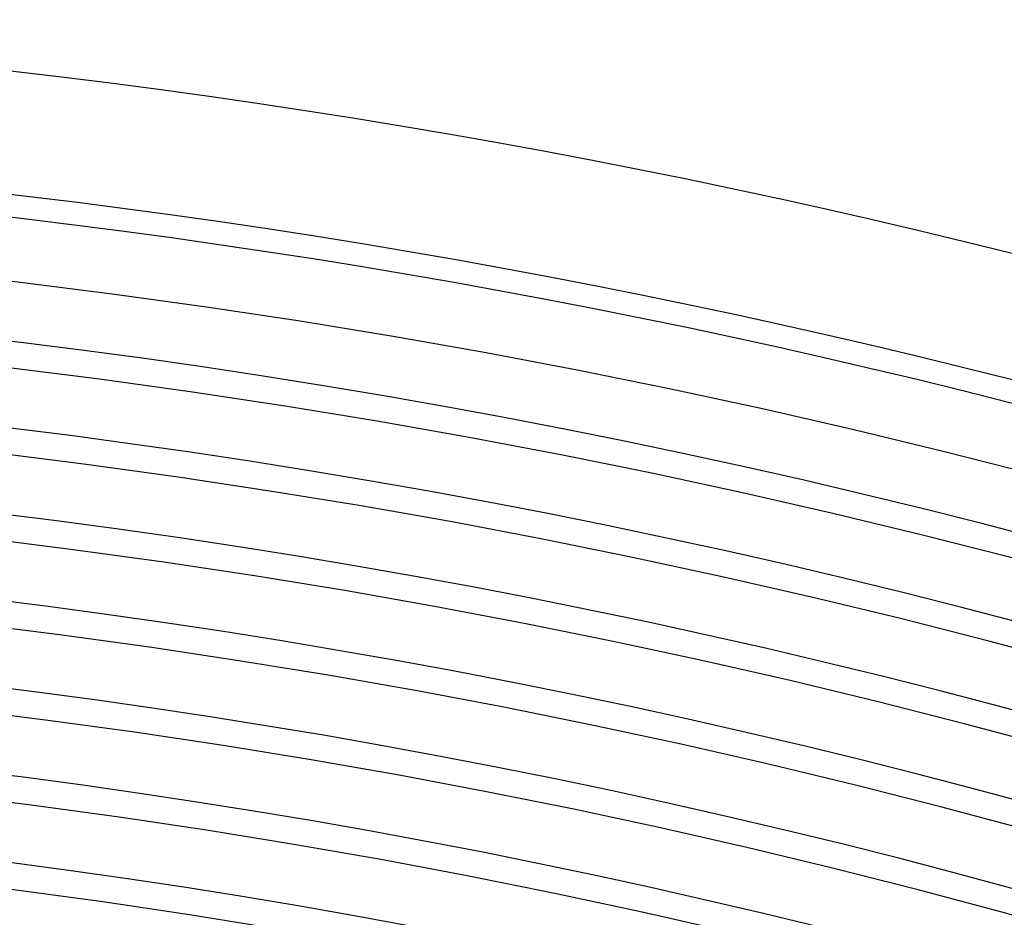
# Model space of a CAD drawing. Header units: millimetres. Extents: x -258 to 258, y -258 to 258.
# Tile 60 of 63: x 25 to 52, y 190 to 215. Entities that reach past the tile are written whole.
import ezdxf

# ---------------------------------------------------------------- set-up
doc = ezdxf.new("R2010")
doc.units = ezdxf.units.MM
doc.layers.add('HIDDEN', color=7, linetype='Continuous')
doc.layers.add('THICK', color=7, linetype='Continuous')

msp = doc.modelspace()

# ---------------------------------------------------------------- linework, layer by layer
at = {"layer": 'HIDDEN'}
for radius, start, end in [(211.625, 0.35529, 89.64475), (209.25, 0.34297, 89.65701), (206.875, 0.32905, 89.67099), (204.5, 0.31306, 89.68692), (202.125, 0.29467, 89.70531), (199.75, 0.2733, 89.72674), (197.375, 0.24798, 89.75201), (195, 0.21727, 89.78277), (192.625, 0.17813, 89.82191)]:
    msp.add_arc((0, 0), radius, start, end, dxfattribs=at)
at = {"layer": 'THICK'}
for radius, start, end in [(215, 0.53297, 89.46702), (211, 0.37483, 89.62515), (207.625, 0, 180.00002), (205.25, 0, 180.00002), (202.875, 0, 180.00002), (200.5, 0, 180.00002), (198.125, 0, 180.00002), (195.75, 0, 180.00002), (193.375, 0, 180.00002), (191, 0, 180.00002)]:
    msp.add_arc((0, 0), radius, start, end, dxfattribs=at)

doc.saveas('drawing.dxf')
